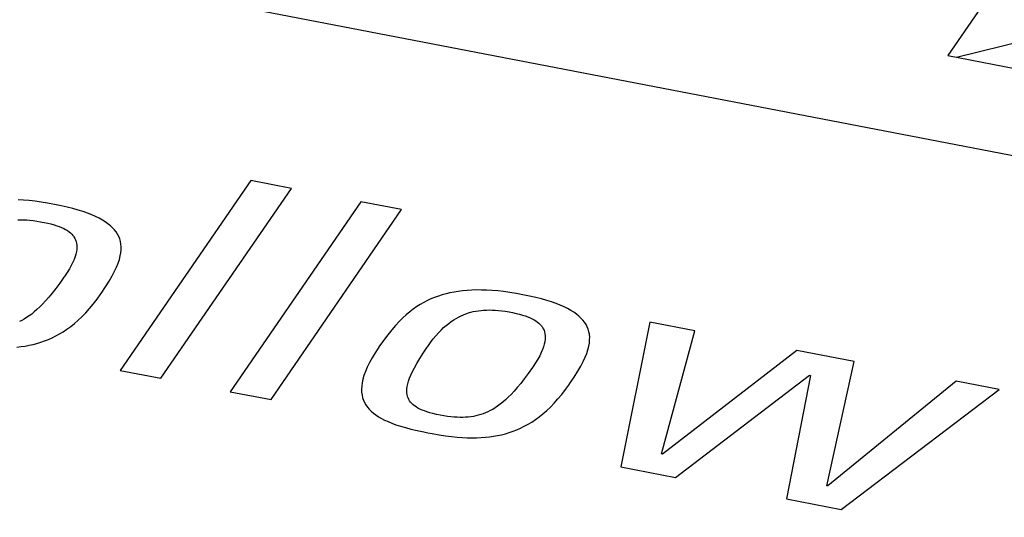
# Model space of a CAD drawing. Extents: x -837 to -216, y -123 to 601.
# Tile 106 of 136: x -317.98 to -313.71, y 509.08 to 511.24. Entities that reach past the tile are written whole.
import ezdxf

# ---------------------------------------------------------------- set-up
doc = ezdxf.new("R2010")
doc.units = 0
doc.header["$LTSCALE"] = 23.1
doc.layers.add('HEATSINK_AM_0', color=7, linetype='CONTINUOUS')

msp = doc.modelspace()

# ---------------------------------------------------------------- linework, layer by layer
at = {"layer": 'HEATSINK_AM_0', "color": 7}
for p, q in [((-339.2305, 515.5802), (-290.3255, 506.148)), ((-313.7637, 511.3586), (-313.9519, 511.0846)), ((-313.9149, 511.0775), (-313.2601, 511.2393)), ((-313.9519, 511.0846), (-313.4348, 510.9849)), ((-316.9768, 510.5416), (-317.543, 509.7172)), ((-316.8001, 510.5075), (-316.9768, 510.5416)), ((-317.3664, 509.6831), (-316.8001, 510.5075)), ((-317.9624, 510.4565), (-317.9858, 510.4578)), ((-317.938, 510.4544), (-317.9624, 510.4565)), ((-317.9125, 510.4516), (-317.938, 510.4544)), ((-317.8858, 510.448), (-317.9125, 510.4516)), ((-316.4991, 510.4494), (-317.0654, 509.625)), ((-316.3226, 510.4154), (-316.4991, 510.4494)), ((-317.8579, 510.4436), (-317.8858, 510.448)), ((-317.8287, 510.4382), (-317.8579, 510.4436)), ((-317.7998, 510.4323), (-317.8287, 510.4382)), ((-317.773, 510.4262), (-317.7998, 510.4323)), ((-317.7482, 510.4199), (-317.773, 510.4262)), ((-317.7253, 510.4134), (-317.7482, 510.4199)), ((-317.7041, 510.4066), (-317.7253, 510.4134)), ((-317.6845, 510.3997), (-317.7041, 510.4066)), ((-316.8888, 509.591), (-316.3226, 510.4154)), ((-317.9869, 510.3717), (-317.9746, 510.3718)), ((-317.9746, 510.3718), (-317.962, 510.3716)), ((-317.962, 510.3716), (-317.9488, 510.3709)), ((-317.9488, 510.3709), (-317.935, 510.3697)), ((-317.935, 510.3697), (-317.9205, 510.3681)), ((-317.9205, 510.3681), (-317.9051, 510.3659)), ((-317.9051, 510.3659), (-317.8888, 510.3631)), ((-317.8888, 510.3631), (-317.8812, 510.3617)), ((-317.6664, 510.3926), (-317.6845, 510.3997)), ((-317.6498, 510.3853), (-317.6664, 510.3926)), ((-317.6345, 510.3778), (-317.6498, 510.3853)), ((-317.6206, 510.37), (-317.6345, 510.3778)), ((-317.6078, 510.362), (-317.6206, 510.37)), ((-317.8812, 510.3617), (-317.8737, 510.3602)), ((-317.8737, 510.3602), (-317.8578, 510.3567)), ((-317.8578, 510.3567), (-317.8434, 510.3532)), ((-317.8434, 510.3532), (-317.8302, 510.3495)), ((-317.8302, 510.3495), (-317.8183, 510.3457)), ((-317.8183, 510.3457), (-317.8073, 510.3417)), ((-317.8073, 510.3417), (-317.7973, 510.3376)), ((-317.7973, 510.3376), (-317.7882, 510.3333)), ((-317.7882, 510.3333), (-317.7798, 510.3288)), ((-317.7798, 510.3288), (-317.7721, 510.3242)), ((-317.7721, 510.3242), (-317.7652, 510.3192)), ((-317.5963, 510.3539), (-317.6078, 510.362)), ((-317.5858, 510.3454), (-317.5963, 510.3539)), ((-317.5765, 510.3367), (-317.5858, 510.3454)), ((-317.5682, 510.3278), (-317.5765, 510.3367)), ((-317.5609, 510.3185), (-317.5682, 510.3278)), ((-317.7652, 510.3192), (-317.7589, 510.3141)), ((-317.7589, 510.3141), (-317.7532, 510.3087)), ((-317.7532, 510.3087), (-317.7482, 510.3029)), ((-317.7482, 510.3029), (-317.7459, 510.2999)), ((-317.7459, 510.2999), (-317.7438, 510.2969)), ((-317.7438, 510.2969), (-317.74, 510.2905)), ((-317.74, 510.2905), (-317.7369, 510.2837)), ((-317.7369, 510.2837), (-317.7344, 510.2765)), ((-317.5547, 510.3088), (-317.5609, 510.3185)), ((-317.5495, 510.2988), (-317.5547, 510.3088)), ((-317.5452, 510.2884), (-317.5495, 510.2988)), ((-317.542, 510.2775), (-317.5452, 510.2884)), ((-317.5399, 510.2661), (-317.542, 510.2775)), ((-317.7344, 510.2765), (-317.7326, 510.2689)), ((-317.7319, 510.243), (-317.7333, 510.2332)), ((-317.7326, 510.2689), (-317.7316, 510.2608)), ((-317.7313, 510.2522), (-317.7319, 510.243)), ((-317.7316, 510.2608), (-317.7313, 510.2522)), ((-317.5401, 510.2283), (-317.5389, 510.2416)), ((-317.5388, 510.2542), (-317.5399, 510.2661)), ((-317.5389, 510.2416), (-317.5388, 510.2542)), ((-317.7433, 510.1995), (-317.7489, 510.1867)), ((-317.7389, 510.2115), (-317.7433, 510.1995)), ((-317.7356, 510.2227), (-317.7389, 510.2115)), ((-317.7333, 510.2332), (-317.7356, 510.2227)), ((-317.5518, 510.1833), (-317.5465, 510.1993)), ((-317.5465, 510.1993), (-317.5426, 510.2142)), ((-317.5426, 510.2142), (-317.5401, 510.2283)), ((-317.7638, 510.1583), (-317.7734, 510.1426)), ((-317.7557, 510.173), (-317.7638, 510.1583)), ((-317.7489, 510.1867), (-317.7557, 510.173)), ((-317.5672, 510.1477), (-317.5586, 510.1662)), ((-317.5586, 510.1662), (-317.5518, 510.1833)), ((-317.787, 510.1223), (-317.8055, 510.0961)), ((-317.7845, 510.1258), (-317.787, 510.1223)), ((-317.7734, 510.1426), (-317.7845, 510.1258)), ((-317.5907, 510.1054), (-317.5778, 510.1276)), ((-317.5778, 510.1276), (-317.5672, 510.1477)), ((-317.8224, 510.0732), (-317.838, 510.053)), ((-317.8055, 510.0961), (-317.8224, 510.0732)), ((-317.6257, 510.0515), (-317.6064, 510.0805)), ((-317.6064, 510.0805), (-317.5907, 510.1054)), ((-316.0382, 510.0648), (-316.0576, 510.0631)), ((-316.0181, 510.066), (-316.0382, 510.0648)), ((-315.9973, 510.0666), (-316.0181, 510.066)), ((-315.9757, 510.0665), (-315.9973, 510.0666)), ((-315.9532, 510.0658), (-315.9757, 510.0665)), ((-315.9298, 510.0644), (-315.9532, 510.0658)), ((-315.9054, 510.0624), (-315.9298, 510.0644)), ((-317.8526, 510.0352), (-317.8665, 510.0194)), ((-317.838, 510.053), (-317.8526, 510.0352)), ((-317.6598, 510.0053), (-317.6433, 510.0268)), ((-317.6433, 510.0268), (-317.6267, 510.0501)), ((-317.6267, 510.0501), (-317.6257, 510.0515)), ((-316.1949, 510.028), (-316.2105, 510.0207)), ((-316.179, 510.0345), (-316.1949, 510.028)), ((-316.1628, 510.0404), (-316.179, 510.0345)), ((-316.1464, 510.0456), (-316.1628, 510.0404)), ((-316.1295, 510.0503), (-316.1464, 510.0456)), ((-316.1123, 510.0543), (-316.1295, 510.0503)), ((-316.0946, 510.0578), (-316.1123, 510.0543)), ((-316.0764, 510.0607), (-316.0946, 510.0578)), ((-316.0576, 510.0631), (-316.0764, 510.0607)), ((-315.8799, 510.0596), (-315.9054, 510.0624)), ((-315.8532, 510.056), (-315.8799, 510.0596)), ((-315.8253, 510.0515), (-315.8532, 510.056)), ((-315.796, 510.0462), (-315.8253, 510.0515)), ((-315.7672, 510.0403), (-315.796, 510.0462)), ((-315.7404, 510.0342), (-315.7672, 510.0403)), ((-315.7156, 510.0279), (-315.7404, 510.0342)), ((-315.6927, 510.0213), (-315.7156, 510.0279)), ((-315.6714, 510.0146), (-315.6927, 510.0213)), ((-317.9042, 509.9814), (-317.9159, 509.9713)), ((-317.8921, 509.9927), (-317.9042, 509.9814)), ((-317.8796, 510.0053), (-317.8921, 509.9927)), ((-317.8665, 510.0194), (-317.8796, 510.0053)), ((-317.6927, 509.9673), (-317.6763, 509.9855)), ((-317.6763, 509.9855), (-317.6598, 510.0053)), ((-316.2717, 509.9836), (-316.2869, 509.972)), ((-316.2566, 509.9942), (-316.2717, 509.9836)), ((-316.2413, 510.0039), (-316.2566, 509.9942)), ((-316.226, 510.0127), (-316.2413, 510.0039)), ((-316.2105, 510.0207), (-316.226, 510.0127)), ((-315.9777, 509.9781), (-315.9662, 509.9791)), ((-315.9662, 509.9791), (-315.9543, 509.9796)), ((-315.9543, 509.9796), (-315.9421, 509.9798)), ((-315.9421, 509.9798), (-315.9294, 509.9795)), ((-315.9294, 509.9795), (-315.9162, 509.9788)), ((-315.9162, 509.9788), (-315.9024, 509.9777)), ((-315.6519, 510.0077), (-315.6714, 510.0146)), ((-315.6338, 510.0006), (-315.6519, 510.0077)), ((-315.6172, 509.9933), (-315.6338, 510.0006)), ((-315.6019, 509.9857), (-315.6172, 509.9933)), ((-315.588, 509.978), (-315.6019, 509.9857)), ((-317.9597, 509.9404), (-317.9702, 509.9347)), ((-317.9491, 509.9469), (-317.9597, 509.9404)), ((-317.9383, 509.9541), (-317.9491, 509.9469)), ((-317.9272, 509.9622), (-317.9383, 509.9541)), ((-317.9159, 509.9713), (-317.9272, 509.9622)), ((-317.7254, 509.9351), (-317.7091, 509.9505)), ((-317.7091, 509.9505), (-317.6927, 509.9673)), ((-316.3173, 509.9452), (-316.3328, 509.9298)), ((-316.3021, 509.9593), (-316.3173, 509.9452)), ((-316.2869, 509.972), (-316.3021, 509.9593)), ((-316.107, 509.9296), (-316.0963, 509.9368)), ((-316.0963, 509.9368), (-316.0856, 509.9433)), ((-316.0856, 509.9433), (-316.075, 509.9492)), ((-316.075, 509.9492), (-316.0644, 509.9544)), ((-316.0644, 509.9544), (-316.0538, 509.9591)), ((-316.0538, 509.9591), (-316.0432, 509.9632)), ((-316.0432, 509.9632), (-316.0325, 509.9668)), ((-316.0325, 509.9668), (-316.0272, 509.9685)), ((-316.0272, 509.9685), (-316.0218, 509.97)), ((-316.0218, 509.97), (-316.011, 509.9726)), ((-316.011, 509.9726), (-316.0001, 509.9749)), ((-316.0001, 509.9749), (-315.989, 509.9767)), ((-315.989, 509.9767), (-315.9777, 509.9781)), ((-315.9024, 509.9777), (-315.8879, 509.976)), ((-315.8879, 509.976), (-315.8726, 509.9739)), ((-315.8726, 509.9739), (-315.8562, 509.9711)), ((-315.8562, 509.9711), (-315.8486, 509.9697)), ((-315.8486, 509.9697), (-315.8411, 509.9682)), ((-315.8411, 509.9682), (-315.8252, 509.9647)), ((-315.8252, 509.9647), (-315.8108, 509.9612)), ((-315.8108, 509.9612), (-315.7977, 509.9575)), ((-315.7977, 509.9575), (-315.7857, 509.9537)), ((-315.7857, 509.9537), (-315.7748, 509.9497)), ((-315.7748, 509.9497), (-315.7647, 509.9456)), ((-315.7647, 509.9456), (-315.7556, 509.9413)), ((-315.7556, 509.9413), (-315.7472, 509.9368)), ((-315.7472, 509.9368), (-315.7396, 509.9321)), ((-315.5752, 509.97), (-315.588, 509.978)), ((-315.5637, 509.9618), (-315.5752, 509.97)), ((-315.5532, 509.9534), (-315.5637, 509.9618)), ((-315.5439, 509.9447), (-315.5532, 509.9534)), ((-315.5356, 509.9357), (-315.5439, 509.9447)), ((-315.5284, 509.9264), (-315.5356, 509.9357)), ((-317.9702, 509.9347), (-317.9806, 509.9296)), ((-317.7901, 509.8854), (-317.774, 509.8962)), ((-317.774, 509.8962), (-317.7578, 509.908)), ((-317.7578, 509.908), (-317.7416, 509.9209)), ((-317.7416, 509.9209), (-317.7254, 509.9351)), ((-316.3649, 509.8937), (-316.382, 509.8723)), ((-316.3486, 509.9127), (-316.3649, 509.8937)), ((-316.3328, 509.9298), (-316.3486, 509.9127)), ((-316.151, 509.8924), (-316.1398, 509.9031)), ((-316.1398, 509.9031), (-316.1288, 509.9128)), ((-316.1288, 509.9128), (-316.1178, 509.9216)), ((-316.1178, 509.9216), (-316.107, 509.9296)), ((-315.7396, 509.9321), (-315.7326, 509.9272)), ((-315.7326, 509.9272), (-315.7263, 509.9221)), ((-315.7263, 509.9221), (-315.7206, 509.9166)), ((-315.7206, 509.9166), (-315.7156, 509.9109)), ((-315.7156, 509.9109), (-315.7133, 509.9079)), ((-315.7133, 509.9079), (-315.7112, 509.9049)), ((-315.7112, 509.9049), (-315.7074, 509.8985)), ((-315.7074, 509.8985), (-315.7043, 509.8917)), ((-315.5221, 509.9168), (-315.5284, 509.9264)), ((-315.5169, 509.9068), (-315.5221, 509.9168)), ((-315.5127, 509.8964), (-315.5169, 509.9068)), ((-315.5095, 509.8855), (-315.5127, 509.8964)), ((-315.2459, 509.9272), (-315.3705, 509.2981)), ((-315.0497, 509.8894), (-315.2459, 509.9272)), ((-317.8712, 509.8452), (-317.8549, 509.8516)), ((-317.8549, 509.8516), (-317.8386, 509.8588)), ((-317.8386, 509.8588), (-317.8224, 509.8668)), ((-317.8224, 509.8668), (-317.8063, 509.8757)), ((-317.8063, 509.8757), (-317.7901, 509.8854)), ((-316.382, 509.8723), (-316.4003, 509.8479)), ((-316.1969, 509.8386), (-316.1852, 509.8539)), ((-316.1852, 509.8539), (-316.1736, 509.8679)), ((-316.1736, 509.8679), (-316.1622, 509.8807)), ((-316.1622, 509.8807), (-316.151, 509.8924)), ((-315.7043, 509.8917), (-315.7018, 509.8845)), ((-315.7018, 509.8845), (-315.7001, 509.8769)), ((-315.6993, 509.851), (-315.7007, 509.8412)), ((-315.7001, 509.8769), (-315.699, 509.8688)), ((-315.6988, 509.8602), (-315.6993, 509.851)), ((-315.699, 509.8688), (-315.6988, 509.8602)), ((-315.5073, 509.8741), (-315.5095, 509.8855)), ((-315.5062, 509.8621), (-315.5073, 509.8741)), ((-315.5063, 509.8495), (-315.5062, 509.8621)), ((-315.1949, 509.3548), (-315.0497, 509.8894)), ((-317.9914, 509.8189), (-317.9733, 509.8208)), ((-317.9733, 509.8208), (-317.9556, 509.8233)), ((-317.9556, 509.8233), (-317.9382, 509.8264)), ((-317.9382, 509.8264), (-317.9212, 509.8302)), ((-317.9212, 509.8302), (-317.9044, 509.8345)), ((-317.9044, 509.8345), (-317.8877, 509.8395)), ((-317.8877, 509.8395), (-317.8712, 509.8452)), ((-316.4215, 509.8177), (-316.4371, 509.7942)), ((-316.4206, 509.8191), (-316.4215, 509.8177)), ((-316.4003, 509.8479), (-316.4206, 509.8191)), ((-316.2288, 509.792), (-316.2112, 509.8184)), ((-316.2112, 509.8184), (-316.2088, 509.8219)), ((-316.2088, 509.8219), (-316.1969, 509.8386)), ((-315.7108, 509.8075), (-315.7163, 509.7947)), ((-315.7064, 509.8195), (-315.7108, 509.8075)), ((-315.703, 509.8307), (-315.7064, 509.8195)), ((-315.7007, 509.8412), (-315.703, 509.8307)), ((-315.5139, 509.8072), (-315.5101, 509.8222)), ((-315.5101, 509.8222), (-315.5076, 509.8362)), ((-315.5076, 509.8362), (-315.5063, 509.8495)), ((-316.4505, 509.7721), (-316.4619, 509.7513)), ((-316.4371, 509.7942), (-316.4505, 509.7721)), ((-316.2561, 509.7479), (-316.2437, 509.7687)), ((-316.2437, 509.7687), (-316.2288, 509.792)), ((-315.7313, 509.7663), (-315.7409, 509.7506)), ((-315.7231, 509.781), (-315.7313, 509.7663)), ((-315.7163, 509.7947), (-315.7231, 509.781)), ((-315.5347, 509.7557), (-315.5261, 509.7742)), ((-315.5261, 509.7742), (-315.5192, 509.7913)), ((-315.5192, 509.7913), (-315.5139, 509.8072)), ((-314.6081, 509.8042), (-315.1906, 509.354)), ((-314.358, 509.7559), (-314.6081, 509.8042)), ((-316.4714, 509.7317), (-316.4793, 509.7133)), ((-316.4619, 509.7513), (-316.4714, 509.7317)), ((-316.2752, 509.7124), (-316.2665, 509.7293)), ((-316.2665, 509.7293), (-316.2561, 509.7479)), ((-315.7544, 509.7304), (-315.7728, 509.7041)), ((-315.752, 509.7338), (-315.7544, 509.7304)), ((-315.7409, 509.7506), (-315.752, 509.7338)), ((-315.5582, 509.7134), (-315.5453, 509.7356)), ((-315.5453, 509.7356), (-315.5347, 509.7557)), ((-314.4773, 509.2164), (-314.358, 509.7559)), ((-317.543, 509.7172), (-317.3664, 509.6831)), ((-316.4902, 509.6796), (-316.4935, 509.6641)), ((-316.4855, 509.6959), (-316.4902, 509.6796)), ((-316.4793, 509.7133), (-316.4855, 509.6959)), ((-316.2923, 509.6705), (-316.2879, 509.6832)), ((-316.2879, 509.6832), (-316.2822, 509.6971)), ((-316.2822, 509.6971), (-316.2752, 509.7124)), ((-315.7898, 509.6812), (-315.8054, 509.6611)), ((-315.7728, 509.7041), (-315.7898, 509.6812)), ((-315.5932, 509.6594), (-315.5738, 509.6884)), ((-315.5738, 509.6884), (-315.5582, 509.7134)), ((-315.1335, 509.2524), (-314.5526, 509.6965)), ((-314.5484, 509.6957), (-314.6529, 509.1597)), ((-314.5526, 509.6965), (-314.5484, 509.6957)), ((-316.4954, 509.6496), (-316.4961, 509.6359)), ((-316.4935, 509.6641), (-316.4954, 509.6496)), ((-316.2998, 509.6288), (-316.2993, 509.638)), ((-316.2993, 509.638), (-316.2979, 509.648)), ((-316.2979, 509.648), (-316.2956, 509.6587)), ((-316.2956, 509.6587), (-316.2923, 509.6705)), ((-315.8201, 509.6432), (-315.8339, 509.6274)), ((-315.8054, 509.6611), (-315.8201, 509.6432)), ((-315.6107, 509.6348), (-315.5941, 509.6581)), ((-315.5941, 509.6581), (-315.5932, 509.6594)), ((-313.9164, 509.6708), (-314.473, 509.2156)), ((-313.7289, 509.6346), (-313.9164, 509.6708)), ((-317.0654, 509.625), (-316.8888, 509.591)), ((-316.4961, 509.6359), (-316.4956, 509.6229)), ((-316.4956, 509.6229), (-316.4939, 509.6106)), ((-316.4939, 509.6106), (-316.4912, 509.5989)), ((-316.4912, 509.5989), (-316.4875, 509.5879)), ((-316.2994, 509.6202), (-316.2998, 509.6288)), ((-316.2984, 509.6122), (-316.2994, 509.6202)), ((-316.2966, 509.6048), (-316.2984, 509.6122)), ((-316.2942, 509.5978), (-316.2966, 509.6048)), ((-316.2911, 509.5912), (-316.2942, 509.5978)), ((-315.8596, 509.6006), (-315.8716, 509.5894)), ((-315.847, 509.6133), (-315.8596, 509.6006)), ((-315.8339, 509.6274), (-315.847, 509.6133)), ((-315.6438, 509.5935), (-315.6273, 509.6133)), ((-315.6273, 509.6133), (-315.6107, 509.6348)), ((-314.4158, 509.114), (-313.7289, 509.6346)), ((-316.4875, 509.5879), (-316.4827, 509.5774)), ((-316.4827, 509.5774), (-316.477, 509.5674)), ((-316.477, 509.5674), (-316.4703, 509.5579)), ((-316.4703, 509.5579), (-316.4627, 509.5489)), ((-316.2874, 509.585), (-316.2911, 509.5912)), ((-316.283, 509.5792), (-316.2874, 509.585)), ((-316.278, 509.5737), (-316.283, 509.5792)), ((-316.2724, 509.5684), (-316.278, 509.5737)), ((-316.2661, 509.5634), (-316.2724, 509.5684)), ((-316.2591, 509.5586), (-316.2661, 509.5634)), ((-316.2514, 509.554), (-316.2591, 509.5586)), ((-316.2429, 509.5496), (-316.2514, 509.554)), ((-315.9165, 509.5549), (-315.9271, 509.5484)), ((-315.9057, 509.5621), (-315.9165, 509.5549)), ((-315.8946, 509.5702), (-315.9057, 509.5621)), ((-315.8833, 509.5793), (-315.8946, 509.5702)), ((-315.8716, 509.5894), (-315.8833, 509.5793)), ((-315.6928, 509.543), (-315.6765, 509.5584)), ((-315.6765, 509.5584), (-315.6602, 509.5752)), ((-315.6602, 509.5752), (-315.6438, 509.5935)), ((-316.4627, 509.5489), (-316.4542, 509.5402)), ((-316.4542, 509.5402), (-316.4447, 509.5319)), ((-316.4447, 509.5319), (-316.4341, 509.524)), ((-316.4341, 509.524), (-316.4226, 509.5163)), ((-316.4226, 509.5163), (-316.4099, 509.509)), ((-316.4099, 509.509), (-316.3961, 509.5018)), ((-316.2336, 509.5454), (-316.2429, 509.5496)), ((-316.2234, 509.5414), (-316.2336, 509.5454)), ((-316.2121, 509.5375), (-316.2234, 509.5414)), ((-316.1998, 509.5337), (-316.2121, 509.5375)), ((-316.1863, 509.5301), (-316.1998, 509.5337)), ((-316.1715, 509.5266), (-316.1863, 509.5301)), ((-316.1552, 509.5232), (-316.1715, 509.5266)), ((-316.1386, 509.5203), (-316.1552, 509.5232)), ((-316.123, 509.5179), (-316.1386, 509.5203)), ((-316.1083, 509.5161), (-316.123, 509.5179)), ((-316.0943, 509.5148), (-316.1083, 509.5161)), ((-316.081, 509.5139), (-316.0943, 509.5148)), ((-316.0683, 509.5135), (-316.081, 509.5139)), ((-316.0561, 509.5136), (-316.0683, 509.5135)), ((-316.0443, 509.5141), (-316.0561, 509.5136)), ((-316.0328, 509.5149), (-316.0443, 509.5141)), ((-316.0216, 509.5162), (-316.0328, 509.5149)), ((-316.0107, 509.5179), (-316.0216, 509.5162)), ((-316, 509.52), (-316.0107, 509.5179)), ((-315.9895, 509.5226), (-316, 509.52)), ((-315.979, 509.5256), (-315.9895, 509.5226)), ((-315.9687, 509.5291), (-315.979, 509.5256)), ((-315.9584, 509.533), (-315.9687, 509.5291)), ((-315.948, 509.5375), (-315.9584, 509.533)), ((-315.9376, 509.5427), (-315.948, 509.5375)), ((-315.9271, 509.5484), (-315.9376, 509.5427)), ((-315.7414, 509.5042), (-315.7253, 509.516)), ((-315.7253, 509.516), (-315.7091, 509.5289)), ((-315.7091, 509.5289), (-315.6928, 509.543)), ((-316.3961, 509.5018), (-316.3811, 509.4949)), ((-316.3811, 509.4949), (-316.3646, 509.4882)), ((-316.3646, 509.4882), (-316.3466, 509.4817)), ((-316.3466, 509.4817), (-316.327, 509.4753)), ((-316.327, 509.4753), (-316.3054, 509.469)), ((-316.3054, 509.469), (-316.2817, 509.4628)), ((-315.8223, 509.4596), (-315.8061, 509.4668)), ((-315.8061, 509.4668), (-315.7899, 509.4748)), ((-315.7899, 509.4748), (-315.7737, 509.4836)), ((-315.7737, 509.4836), (-315.7576, 509.4934)), ((-315.7576, 509.4934), (-315.7414, 509.5042)), ((-316.2817, 509.4628), (-316.2553, 509.4566)), ((-316.2553, 509.4566), (-316.2258, 509.4503)), ((-316.2258, 509.4503), (-316.2078, 509.4467)), ((-316.2078, 509.4467), (-316.1897, 509.4433)), ((-316.1897, 509.4433), (-316.1594, 509.4381)), ((-316.1594, 509.4381), (-316.1317, 509.4339)), ((-316.1317, 509.4339), (-316.106, 509.4305)), ((-316.106, 509.4305), (-316.0818, 509.428)), ((-316.0818, 509.428), (-316.059, 509.4262)), ((-316.059, 509.4262), (-316.0373, 509.4251)), ((-316.0373, 509.4251), (-316.0166, 509.4246)), ((-316.0166, 509.4246), (-315.9967, 509.4248)), ((-315.9967, 509.4248), (-315.9775, 509.4255)), ((-315.9775, 509.4255), (-315.9588, 509.4269)), ((-315.9588, 509.4269), (-315.9407, 509.4288)), ((-315.9407, 509.4288), (-315.923, 509.4313)), ((-315.923, 509.4313), (-315.9057, 509.4344)), ((-315.9057, 509.4344), (-315.8886, 509.4381)), ((-315.8886, 509.4381), (-315.8718, 509.4425)), ((-315.8718, 509.4425), (-315.8552, 509.4475)), ((-315.8552, 509.4475), (-315.8387, 509.4532)), ((-315.8387, 509.4532), (-315.8223, 509.4596)), ((-315.1906, 509.354), (-315.1949, 509.3548)), ((-315.3705, 509.2981), (-315.1335, 509.2524)), ((-314.473, 509.2156), (-314.4773, 509.2164)), ((-314.6529, 509.1597), (-314.4158, 509.114))]:
    msp.add_line(p, q, dxfattribs=at)

doc.saveas('drawing.dxf')
